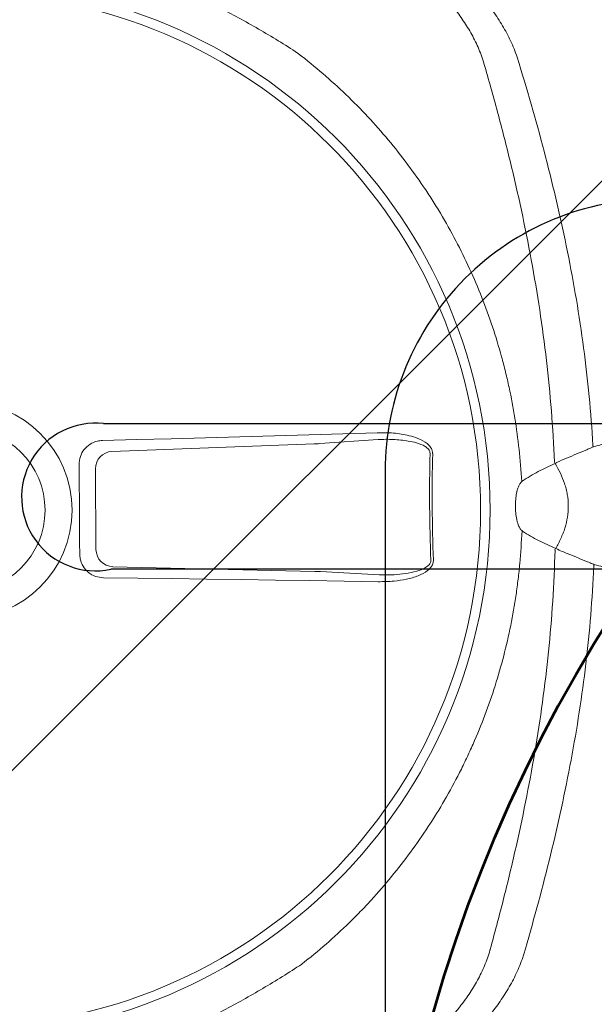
# Model space of a CAD drawing. Header units: inches. Extents: x 704 to 259546, y -107711 to 151004.
# Tile 197 of 208: x 127656.75 to 127660.9, y 23284.85 to 23291.97. Entities that reach past the tile are written whole.
import ezdxf

# ---------------------------------------------------------------- set-up
doc = ezdxf.new("R2010")
doc.units = ezdxf.units.IN
doc.header["$MEASUREMENT"] = 0
for name, color, linetype, lineweight in [('00-GRIDTEXT', 1, 'Continuous', 13), ('CKD Equipments', 252, 'Continuous', 0), ('EQUIPMENT', 3, 'Continuous', 25), ('FLOOR RAISE', 4, 'Continuous', 5), ('PD_FURNITURE_LOOSE', 20, 'Continuous', 18), ('PP-Waste Pipe', 3, 'Continuous', 25)]:
    doc.layers.add(name, color=color, linetype=linetype, lineweight=lineweight)
doc.layers.add('KIT EQUIPMENT', color=3, linetype='Continuous')
doc.layers.add('PP BALL VALVE', color=7, linetype='Continuous')

# ---------------------------------------------------------------- blocks, each defined once
blk = doc.blocks.new('A$C6E471120')
at = {"layer": 'KIT EQUIPMENT', "color": 8, "elevation": 0}
blk.add_lwpolyline([(-770.56, -7842.8), (-770.56, -7492.8, 0.414214), (-820.56, -7442.8), (-1320.56, -7442.8, 0.414214), (-1370.56, -7492.8), (-1370.56, -7842.8, 0.414214), (-1320.56, -7892.8), (-820.56, -7892.8, 0.414214)], format="xyb", close=True, dxfattribs=at)
blk = doc.blocks.new('FF')
at = {"layer": 'PD_FURNITURE_LOOSE', "color": 8, "lineweight": 53}
blk.add_circle((127670.2178, 23281.8144, 0), 10.8893, dxfattribs=at)
at = {"layer": '00-GRIDTEXT', "color": 8, "xscale": 0.03937007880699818, "yscale": 0.03937007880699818, "zscale": 0.03937007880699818}
blk.add_blockref('A$C6E471120', (127713.35, 23583.6962), dxfattribs=at)
blk = doc.blocks.new('GREASE TRAP')
at = {"linetype": 'Continuous', "lineweight": 0}
for p, q in [((156.55, -228.06), (172.97, -227.94)), ((152.12, -272.53), (153.08, -231.48)), ((176.48, -231.31), (178.02, -272.35)), ((151.39, -285.55), (152.08, -273.67)), ((178.08, -273.49), (178.93, -285.36))]:
    blk.add_line(p, q, dxfattribs=at)
at = {"linetype": 'Continuous', "lineweight": 0, "flags": 128}
for points in [[(155.65, -224.76), (157.92, -224.75), (160.19, -224.73), (162.46, -224.72), (164.74, -224.7), (167.01, -224.69), (169.28, -224.67), (171.55, -224.65), (173.83, -224.63)], [(150.02, -285.39), (150.14, -278.43), (150.26, -271.46), (150.36, -264.49), (150.47, -257.52), (150.56, -250.54), (150.66, -243.55), (150.74, -236.56), (150.82, -229.57)], [(178.71, -229.38), (178.89, -236.36), (179.08, -243.35), (179.27, -250.33), (179.47, -257.31), (179.67, -264.29), (179.87, -271.26), (180.08, -278.22), (180.3, -285.18)]]:
    blk.add_lwpolyline(points, dxfattribs=at)
at = {"linetype": 'Continuous', "lineweight": 0}
for radius in [106.93, 105, 22.05, 16.56]:
    blk.add_circle((164.57, -201.17), radius, dxfattribs=at)
for centre, radius, start, end in [((172.96, -231.47), 3.53, 2.5846, 89.7671), ((156.61, -231.59), 3.53, 91.0387, 178.2212), ((167.76, -654.6), 358.79, 88.6699, 92.1359), ((167.76, -654.48), 358.14, 88.6698, 92.1359), ((151.15, -333.58), 13.42, 65.093, 66.5935), ((179.85, -333.38), 13.42, 114.2122, 115.7128), ((179.71, -318.14), 6.49, 209.0133, 212.0506), ((159.3, -331.66), 6.29, 154.1151, 157.5614), ((171.67, -331.57), 6.29, 23.2443, 26.6907)]:
    blk.add_arc(centre, radius, start, end, dxfattribs=at)
for centre, major_axis, start_param, end_param in [((151.83, -271.93), (0.03, 3.5), 4.190109, 4.539174), ((178.3, -271.74), (-0.08, 3.5), 1.744011, 2.093077)]:
    blk.add_ellipse(centre, major_axis=major_axis, ratio=0.086139, start_param=start_param, end_param=end_param, dxfattribs=at)
for points, knots in [([(72.34, -269.85), (70.61, -267.24), (68.96, -264.61), (65.82, -259.3), (64.32, -256.62), (61.49, -251.21), (60.15, -248.47), (57.62, -242.94), (56.44, -240.15), (54.22, -234.5), (53.2, -231.66), (51.81, -227.36), (51.37, -225.92), (50.53, -223.03), (50.13, -221.58), (49.4, -218.65), (49.06, -217.18), (48.44, -214.2), (48.16, -212.7), (47.7, -209.68), (47.51, -208.16), (47.31, -205.86), (47.25, -205.08), (47.2, -203.91), (47.18, -203.52), (47.16, -202.74), (47.15, -202.34), (47.14, -200.37), (47.2, -198.82), (47.43, -195.74), (47.6, -194.22), (48.02, -191.2), (48.28, -189.7), (48.86, -186.72), (49.18, -185.24), (49.87, -182.31), (50.25, -180.86), (51.04, -177.97), (51.46, -176.54), (52.79, -172.25), (53.76, -169.41), (56.92, -160.97), (59.36, -155.42), (63.53, -147.17), (65, -144.45), (68.08, -139.08), (69.69, -136.42), (71.38, -133.8)], [0, 0, 0, 0, 0.0625, 0.0625, 0.125, 0.125, 0.1875, 0.1875, 0.25, 0.25, 0.3125, 0.3125, 0.34375, 0.34375, 0.375, 0.375, 0.40625, 0.40625, 0.4375, 0.4375, 0.46875, 0.46875, 0.484375, 0.484375, 0.492188, 0.492188, 0.5, 0.5, 0.53125, 0.53125, 0.5625, 0.5625, 0.59375, 0.59375, 0.625, 0.625, 0.65625, 0.65625, 0.6875, 0.6875, 0.75, 0.75, 0.875, 0.875, 0.9375, 0.9375, 1, 1, 1, 1]), ([(256.8, -132.49), (258.53, -135.1), (260.18, -137.73), (263.32, -143.04), (264.82, -145.72), (267.65, -151.13), (268.99, -153.87), (271.52, -159.39), (272.7, -162.19), (274.92, -167.84), (275.94, -170.68), (277.33, -174.98), (277.77, -176.42), (278.61, -179.31), (279.01, -180.76), (279.74, -183.69), (280.08, -185.16), (280.7, -188.14), (280.98, -189.64), (281.44, -192.65), (281.63, -194.17), (281.84, -196.48), (281.89, -197.26), (281.94, -198.43), (281.96, -198.82), (281.98, -199.6), (281.99, -200), (282, -201.96), (281.94, -203.52), (281.71, -206.59), (281.54, -208.11), (281.12, -211.14), (280.86, -212.63), (280.28, -215.62), (279.96, -217.09), (279.27, -220.02), (278.89, -221.48), (278.1, -224.37), (277.68, -225.8), (276.35, -230.09), (275.38, -232.92), (272.22, -241.36), (269.78, -246.92), (265.61, -255.17), (264.14, -257.89), (261.06, -263.26), (259.45, -265.91), (257.76, -268.54)], [0, 0, 0, 0, 0.0625, 0.0625, 0.125, 0.125, 0.1875, 0.1875, 0.25, 0.25, 0.3125, 0.3125, 0.34375, 0.34375, 0.375, 0.375, 0.40625, 0.40625, 0.4375, 0.4375, 0.46875, 0.46875, 0.484375, 0.484375, 0.492187, 0.492187, 0.5, 0.5, 0.53125, 0.53125, 0.5625, 0.5625, 0.59375, 0.59375, 0.625, 0.625, 0.65625, 0.65625, 0.6875, 0.6875, 0.75, 0.75, 0.875, 0.875, 0.9375, 0.9375, 1, 1, 1, 1]), ([(150.82, -229.57), (150.88, -229.02), (151, -227.92), (151.86, -226.46), (153.11, -225.38), (154.46, -224.84), (155.32, -224.78), (155.65, -224.76)], [0, 0, 0, 0, 0.21899, 0.438068, 0.655087, 0.870478, 1, 1, 1, 1]), ([(173.83, -224.63), (174.37, -224.68), (175.46, -224.78), (176.92, -225.6), (178.02, -226.81), (178.61, -228.15), (178.69, -229.03), (178.71, -229.38)], [0, 0, 0, 0, 0.216319, 0.432689, 0.648031, 0.863773, 1, 1, 1, 1]), ([(160.37, -314.58), (158, -314.46), (155.88, -314.32), (152.69, -314.03), (151.63, -313.92), (149.51, -313.66), (148.45, -313.52), (143.19, -312.75), (139.05, -311.91), (130.89, -309.8), (126.87, -308.53), (120.94, -306.29), (118.98, -305.49), (116.06, -304.2), (115.09, -303.76), (113.16, -302.85), (112.21, -302.38), (107.46, -299.97), (103.8, -297.85), (96.75, -293.24), (93.36, -290.76), (88.47, -286.74), (86.88, -285.36), (84.54, -283.21), (83.76, -282.48), (82.24, -281), (81.48, -280.25), (77.76, -276.43), (74.96, -273.22), (72.34, -269.85)], [0, 0, 0, 0, 0.0625, 0.0625, 0.09375, 0.09375, 0.125, 0.125, 0.25, 0.25, 0.375, 0.375, 0.4375, 0.4375, 0.46875, 0.46875, 0.5, 0.5, 0.625, 0.625, 0.75, 0.75, 0.8125, 0.8125, 0.84375, 0.84375, 0.875, 0.875, 1, 1, 1, 1]), ([(257.76, -268.54), (255.18, -271.96), (252.44, -275.19), (246.64, -281.31), (243.59, -284.2), (237.17, -289.64), (233.8, -292.19), (229.4, -295.17), (228.51, -295.75), (226.7, -296.9), (225.79, -297.46), (223.05, -299.1), (221.19, -300.14), (215.56, -303.1), (211.72, -304.86), (203.86, -307.96), (199.85, -309.3), (194.72, -310.7), (193.68, -310.97), (191.61, -311.48), (190.57, -311.72), (187.43, -312.4), (185.34, -312.79), (179.05, -313.8), (174.84, -314.24), (170.37, -314.51)], [0, 0, 0, 0, 0.125, 0.125, 0.25, 0.25, 0.375, 0.375, 0.40625, 0.40625, 0.4375, 0.4375, 0.5, 0.5, 0.625, 0.625, 0.75, 0.75, 0.78125, 0.78125, 0.8125, 0.8125, 0.875, 0.875, 1, 1, 1, 1]), ([(255.45, -306.81), (256, -306.64), (256.54, -306.46), (257.59, -306.08), (258.11, -305.87), (259.63, -305.2), (260.61, -304.7), (262.04, -303.9), (262.51, -303.61), (263.44, -303.03), (263.89, -302.73), (265.23, -301.81), (266.09, -301.17), (268.55, -299.18), (270.07, -297.77), (272.91, -294.83), (274.23, -293.31), (276.69, -290.17), (277.81, -288.57), (279.86, -285.37), (280.78, -283.75), (282.03, -281.32), (282.42, -280.5), (283.15, -278.87), (283.49, -278.05), (284.44, -275.61), (284.96, -274), (285.36, -272.39)], [0, 0, 0, 0, 0.03125, 0.03125, 0.0625, 0.0625, 0.125, 0.125, 0.15625, 0.15625, 0.1875, 0.1875, 0.25, 0.25, 0.375, 0.375, 0.5, 0.5, 0.625, 0.625, 0.75, 0.75, 0.8125, 0.8125, 0.875, 0.875, 1, 1, 1, 1]), ([(44.79, -274.08), (45.22, -275.68), (45.76, -277.29), (46.74, -279.72), (47.09, -280.53), (47.85, -282.16), (48.25, -282.96), (49.53, -285.38), (50.48, -286.98), (52.58, -290.16), (53.72, -291.74), (56.23, -294.85), (57.57, -296.36), (60.45, -299.25), (61.98, -300.64), (64.48, -302.59), (65.34, -303.22), (66.7, -304.13), (67.16, -304.42), (68.09, -304.99), (68.56, -305.26), (70, -306.05), (70.99, -306.53), (73.03, -307.39), (74.09, -307.76), (75.18, -308.07)], [0, 0, 0, 0, 0.125, 0.125, 0.1875, 0.1875, 0.25, 0.25, 0.375, 0.375, 0.5, 0.5, 0.625, 0.625, 0.75, 0.75, 0.8125, 0.8125, 0.84375, 0.84375, 0.875, 0.875, 0.9375, 0.9375, 1, 1, 1, 1]), ([(287.27, -277.83), (287.06, -278.68), (286.82, -279.53), (286.28, -281.24), (285.98, -282.1), (284.99, -284.68), (284.22, -286.39), (282.46, -289.8), (281.48, -291.5), (279.84, -294.03), (279.27, -294.87), (278.37, -296.13), (278.06, -296.55), (277.43, -297.38), (277.11, -297.8), (275.46, -299.87), (274.05, -301.48), (271, -304.57), (269.37, -306.05), (266.71, -308.14), (265.79, -308.81), (263.87, -310.1), (262.88, -310.7), (260.83, -311.82), (259.78, -312.34), (258.14, -313.02), (257.59, -313.24), (256.74, -313.54), (256.45, -313.63), (255.88, -313.82), (255.59, -313.9), (255.3, -313.99)], [0, 0, 0, 0, 0.0625, 0.0625, 0.125, 0.125, 0.25, 0.25, 0.375, 0.375, 0.4375, 0.4375, 0.46875, 0.46875, 0.5, 0.5, 0.625, 0.625, 0.75, 0.75, 0.8125, 0.8125, 0.875, 0.875, 0.9375, 0.9375, 0.96875, 0.96875, 0.984375, 0.984375, 1, 1, 1, 1]), ([(75.44, -315.25), (75.15, -315.17), (74.86, -315.09), (74.28, -314.92), (73.99, -314.82), (73.14, -314.54), (72.58, -314.33), (70.93, -313.67), (69.87, -313.17), (67.81, -312.07), (66.81, -311.48), (64.87, -310.22), (63.94, -309.56), (61.26, -307.51), (59.61, -306.05), (56.52, -303.01), (55.08, -301.42), (53.4, -299.37), (53.07, -298.96), (52.43, -298.13), (52.12, -297.72), (51.2, -296.47), (50.61, -295.64), (48.94, -293.13), (47.94, -291.45), (46.14, -288.06), (45.34, -286.36), (44.31, -283.8), (44, -282.95), (43.43, -281.24), (43.18, -280.39), (42.96, -279.55)], [0, 0, 0, 0, 0.015625, 0.015625, 0.03125, 0.03125, 0.0625, 0.0625, 0.125, 0.125, 0.1875, 0.1875, 0.25, 0.25, 0.375, 0.375, 0.5, 0.5, 0.53125, 0.53125, 0.5625, 0.5625, 0.625, 0.625, 0.75, 0.75, 0.875, 0.875, 0.9375, 0.9375, 1, 1, 1, 1]), ([(154.41, -296.59), (154.18, -296.57), (153.73, -296.54), (152.98, -296.14), (152.03, -295.18), (151.14, -293.43), (150.48, -291.12), (150.07, -288.39), (150.04, -286.47), (150.02, -285.39)], [0, 0, 0, 0, 0.0522268, 0.1042313, 0.1923821, 0.3606157, 0.5543927, 0.7486822, 1, 1, 1, 1]), ([(151.39, -285.55), (151.39, -286.57), (151.38, -288.36), (151.64, -290.92), (152.07, -293.07), (152.67, -294.71), (153.34, -295.64), (153.85, -295.98), (154.18, -296.06), (154.34, -296.06), (154.39, -296.06)], [0, 0, 0, 0, 0.265211, 0.46586, 0.668447, 0.834858, 0.915193, 0.958561, 0.988769, 1, 1, 1, 1]), ([(180.3, -285.18), (180.3, -286.27), (180.31, -288.45), (179.86, -291.23), (179.15, -293.55), (178.4, -295.04), (177.47, -295.99), (176.76, -296.39), (176.26, -296.42), (176.07, -296.43)], [0, 0, 0, 0, 0.25332, 0.506196, 0.65059, 0.817687, 0.886369, 0.955719, 1, 1, 1, 1]), ([(176.09, -295.9), (176.23, -295.89), (176.54, -295.87), (176.86, -295.66), (177.2, -295.35), (177.76, -294.58), (178.26, -293.2), (178.72, -291.03), (178.99, -288.43), (178.95, -286.38), (178.93, -285.36)], [0, 0, 0, 0, 0.034894, 0.07906, 0.092988, 0.155615, 0.320186, 0.468315, 0.732642, 1, 1, 1, 1]), ([(174.4, -321.16), (181.29, -320.87), (188.16, -320.33), (198.42, -319.14), (201.83, -318.68), (208.63, -317.66), (212.02, -317.08), (222.16, -315.22), (228.86, -313.77), (238.83, -311.34), (242.14, -310.5), (248.74, -308.72), (252.03, -307.8), (255.3, -306.85)], [0, 0, 0, 0, 0.25, 0.25, 0.375, 0.375, 0.5, 0.5, 0.75, 0.75, 0.875, 0.875, 1, 1, 1, 1]), ([(75.33, -308.11), (78.62, -309.02), (81.92, -309.9), (88.54, -311.58), (91.86, -312.38), (101.87, -314.66), (108.59, -316.02), (118.75, -317.74), (122.15, -318.26), (128.96, -319.2), (132.38, -319.6), (142.66, -320.65), (149.53, -321.1), (156.42, -321.28)], [0, 0, 0, 0, 0.125, 0.125, 0.25, 0.25, 0.5, 0.5, 0.625, 0.625, 0.75, 0.75, 1, 1, 1, 1]), ([(170.43, -314.6), (170.37, -314.51), (170.29, -314.43), (170.12, -314.28), (170.03, -314.21), (169.74, -314.02), (169.54, -313.92), (169.12, -313.75), (168.91, -313.68), (168.47, -313.56), (168.25, -313.51), (167.6, -313.38), (167.15, -313.33), (166.26, -313.25), (165.81, -313.24), (164.91, -313.25), (164.46, -313.27), (163.57, -313.35), (163.13, -313.41), (162.47, -313.55), (162.25, -313.6), (161.82, -313.73), (161.61, -313.8), (161.19, -313.98), (160.99, -314.08), (160.7, -314.27), (160.61, -314.34), (160.45, -314.49), (160.37, -314.58), (160.3, -314.67)], [0, 0, 0, 0, 0.03125, 0.03125, 0.0625, 0.0625, 0.125, 0.125, 0.1875, 0.1875, 0.25, 0.25, 0.375, 0.375, 0.5, 0.5, 0.625, 0.625, 0.75, 0.75, 0.8125, 0.8125, 0.875, 0.875, 0.9375, 0.9375, 0.96875, 0.96875, 1, 1, 1, 1]), ([(255.28, -313.99), (249.01, -315.91), (242.7, -317.71), (233.14, -320.19), (229.94, -320.97), (223.52, -322.46), (220.3, -323.16), (210.61, -325.11), (204.1, -326.22), (194.26, -327.52), (190.97, -327.9), (184.38, -328.53), (181.08, -328.78), (177.77, -328.97)], [0, 0, 0, 0, 0.25, 0.25, 0.375, 0.375, 0.5, 0.5, 0.75, 0.75, 0.875, 0.875, 1, 1, 1, 1]), ([(153.17, -329.14), (149.85, -329), (146.55, -328.8), (139.95, -328.26), (136.66, -327.93), (126.8, -326.76), (120.28, -325.75), (110.56, -323.93), (107.33, -323.28), (100.89, -321.88), (97.68, -321.14), (88.09, -318.8), (81.75, -317.09), (75.45, -315.26)], [0, 0, 0, 0, 0.125, 0.125, 0.25, 0.25, 0.5, 0.5, 0.625, 0.625, 0.75, 0.75, 1, 1, 1, 1]), ([(160.3, -314.67), (159.94, -315.2), (159.61, -315.74), (158.97, -316.83), (158.67, -317.39), (157.81, -319.08), (157.29, -320.24), (156.8, -321.41)], [0, 0, 0, 0, 0.25, 0.25, 0.5, 0.5, 1, 1, 1, 1]), ([(174.03, -321.29), (173.52, -320.12), (172.99, -318.98), (172.1, -317.3), (171.8, -316.74), (171.15, -315.66), (170.8, -315.12), (170.43, -314.6)], [0, 0, 0, 0, 0.5, 0.5, 0.75, 0.75, 1, 1, 1, 1]), ([(156.8, -321.41), (156.3, -322.41), (156.02, -323.09), (155.74, -323.77), (155.46, -324.46), (155.18, -325.14), (154.91, -325.82), (154.63, -326.5), (154.35, -327.19), (154.07, -327.87), (153.93, -328.22), (153.79, -328.56), (153.64, -328.91)], [0, 0, 0, 0, 0.00319655, 0.00319655, 0.00319655, 0.00639307, 0.00639307, 0.00639307, 0.00958958, 0.00958958, 0.00958958, 0.01121538, 0.01121538, 0.01121538, 0.01121538]), ([(156.8, -321.41), (157.45, -321.79), (158.12, -322.15), (159.15, -322.62), (159.5, -322.77), (160.21, -323.05), (160.57, -323.17), (162.39, -323.74), (163.88, -323.99), (166.21, -323.97), (166.98, -323.9), (168.12, -323.7), (168.49, -323.62), (169.24, -323.44), (169.6, -323.33), (171.4, -322.73), (172.75, -322.07), (174.03, -321.29)], [0, 0, 0, 0, 0.125, 0.125, 0.1875, 0.1875, 0.25, 0.25, 0.5, 0.5, 0.625, 0.625, 0.6875, 0.6875, 0.75, 0.75, 1, 1, 1, 1]), ([(177.29, -328.74), (177.15, -328.4), (177, -328.05), (176.85, -327.71), (176.56, -327.03), (176.28, -326.35), (175.99, -325.67), (175.7, -325), (175.41, -324.32), (175.12, -323.64), (174.83, -322.96), (174.55, -322.28), (174.26, -321.6)], [0.0002616, 0.0002616, 0.0002616, 0.0002616, 0.00188464, 0.00188464, 0.00188464, 0.00508207, 0.00508207, 0.00508207, 0.00827951, 0.00827951, 0.00827951, 0.01147698, 0.01147698, 0.01147698, 0.01147698])]:
    blk.add_open_spline(points, degree=3, knots=knots, dxfattribs=at)
for points in [[(255.3, -306.85), (255.35, -306.83), (255.4, -306.82), (255.45, -306.81)], [(75.18, -308.07), (75.23, -308.09), (75.28, -308.1), (75.33, -308.11)], [(255.28, -313.99), (255.29, -313.99), (255.29, -313.99), (255.3, -313.99)], [(75.45, -315.26), (75.45, -315.25), (75.44, -315.25), (75.44, -315.25)], [(156.42, -321.28), (156.44, -321.28), (156.46, -321.27), (156.48, -321.26)], [(174.26, -321.6), (174.24, -321.59), (174.22, -321.59), (174.2, -321.58)], [(174.35, -321.14), (174.37, -321.14), (174.39, -321.15), (174.4, -321.16)], [(153.49, -329.25), (153.38, -329.88), (153.2, -330.44), (153.02, -330.99)], [(153.31, -329.16), (153.27, -329.14), (153.22, -329.13), (153.17, -329.14)], [(153.49, -329.25), (153.43, -329.22), (153.37, -329.19), (153.31, -329.16)], [(177.63, -328.99), (177.57, -329.02), (177.51, -329.06), (177.45, -329.09)], [(177.94, -330.82), (177.75, -330.27), (177.56, -329.71), (177.45, -329.09)], [(177.77, -328.97), (177.72, -328.96), (177.67, -328.97), (177.63, -328.99)]]:
    blk.add_open_spline(points, degree=3, dxfattribs=at)
at = {"layer": 'CKD Equipments'}
blk.add_arc((167.23, -227.96), 15, 353.6262, 192.1333, dxfattribs=at)
blk.add_arc((167.23, -227.96), 15, 353.6262, 192.1333, dxfattribs=at)
blk.add_arc((167.23, -227.96), 15, 353.6262, 192.1333, dxfattribs=at)
blk.add_arc((167.23, -227.96), 15, 353.6262, 192.1333, dxfattribs=at)
blk.add_arc((167.23, -227.96), 15, 353.6262, 192.1333, dxfattribs=at)
blk.add_arc((167.23, -227.96), 15, 353.6262, 192.1333, dxfattribs=at)
at = {"layer": 'EQUIPMENT'}
for points in [[(182.14, -229.62), (182.14, -389.01)], [(182.14, -229.62), (182.14, -389.01)], [(182.14, -229.62), (182.14, -389.01)], [(182.14, -229.62), (182.14, -389.01)], [(182.14, -229.62), (182.14, -389.01)], [(182.14, -229.62), (182.14, -389.01)], [(182.14, -229.62), (182.14, -389.01)], [(182.14, -229.62), (182.14, -389.01)], [(152.57, -389.36), (152.57, -231.11)], [(152.57, -389.36), (152.57, -231.11)], [(152.57, -389.36), (152.57, -231.11)], [(152.57, -389.36), (152.57, -231.11)], [(152.57, -389.36), (152.57, -231.11)], [(152.57, -389.36), (152.57, -231.11)], [(152.57, -389.36), (152.57, -231.11)], [(152.57, -389.36), (152.57, -231.11)]]:
    blk.add_lwpolyline(points, dxfattribs=at)
blk.add_arc((167.23, -227.96), 15, 353.6262, 192.1333, dxfattribs=at)
blk.add_arc((167.23, -227.96), 15, 353.6262, 192.1333, dxfattribs=at)

msp = doc.modelspace()

# ---------------------------------------------------------------- hatches: boundary and pattern name
at = {"layer": 'FLOOR RAISE'}
h = msp.add_hatch(dxfattribs=at)
h.set_pattern_fill('ANSI31', color=256, scale=80)
h.set_pattern_definition([(45, (-1158.461, 0), (-7.0710678, 7.0710678), [])])
h.paths.add_polyline_path([(127506.35, 23264.6957), (127506.35, 23282.6957), (127507.85, 23282.6957), (127507.85, 23592.6957), (128253.35, 23592.6957), (128253.35, 23436.1957), (128235.35, 23436.1957), (128235.35, 23433.1957), (127959.35, 23433.1957), (127959.35, 23331.1957), (127870.85, 23331.1957), (127722.35, 23331.1957), (127722.35, 23264.6957)])

# ---------------------------------------------------------------- linework, layer by layer
at = {"layer": 'PP BALL VALVE', "lineweight": 53}
msp.add_circle((130061.4819, 21646.6461), 129357.5882, dxfattribs=at)

# ---------------------------------------------------------------- block references
at = {"color": 8, "lineweight": 53}
msp.add_blockref('FF', (0, 0), dxfattribs=at)
at = {"layer": 'PP-Waste Pipe', "ltscale": 0.25, "xscale": 0.03560830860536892, "yscale": 0.03560830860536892, "zscale": 0.03560830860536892, "rotation": 89.99999999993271}
msp.add_blockref('GREASE TRAP', (127649.1788, 23282.5608, 0), dxfattribs=at)

doc.saveas('drawing.dxf')
